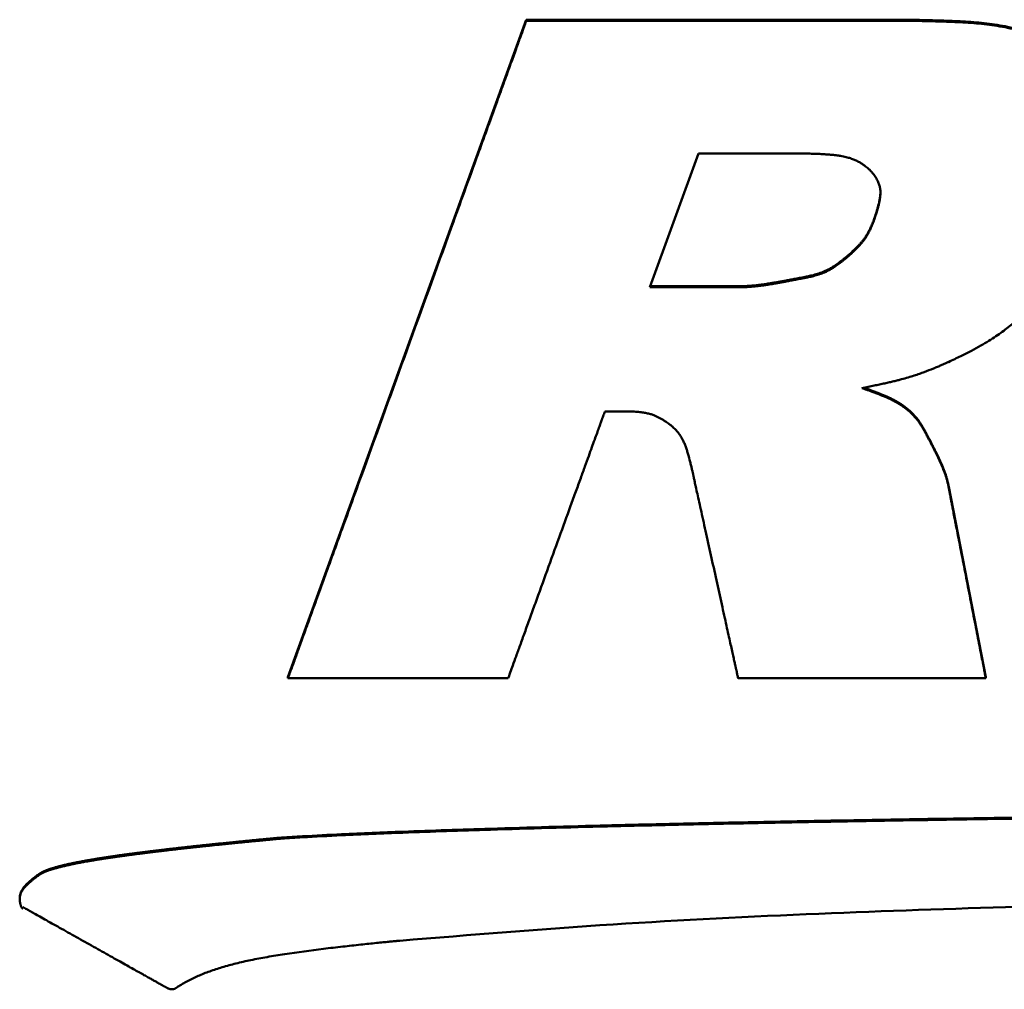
# Model space of a CAD drawing. Header units: inches. Extents: x 2.9 to 75, y -2.3 to 43.7.
# Tile 121 of 155: x 59.99 to 60.749, y 17.971 to 18.719. Entities that reach past the tile are written whole.
import ezdxf

# ---------------------------------------------------------------- set-up
doc = ezdxf.new("R2010")
doc.units = ezdxf.units.IN
doc.header["$MEASUREMENT"] = 0
doc.layers.add('Visible Edges(ROSSANSI)', color=7, linetype='Continuous', lineweight=50)
doc.layers.add('Visible Tangent Edges(ROSSANSI)', color=7, linetype='Continuous', lineweight=50)

msp = doc.modelspace()

# ---------------------------------------------------------------- linework, layer by layer
at = {"layer": 'Visible Edges(ROSSANSI)'}
for p, q in [((60.19675, 18.21188), (60.38045, 18.71853)), ((60.38045, 18.71853), (60.66203, 18.71853)), ((60.38045, 18.71853), (60.38045, 18.71775)), ((60.47571, 18.51246), (60.51305, 18.61545)), ((60.51305, 18.61545), (60.58727, 18.61545)), ((60.59421, 18.52015), (60.59421, 18.51937)), ((60.54695, 18.51246), (60.47571, 18.51246)), ((60.476, 18.51324), (60.54695, 18.51324)), ((60.70597, 18.35869), (60.73456, 18.21188)), ((60.19675, 18.21188), (60.19675, 18.2111)), ((60.73456, 18.21188), (60.73456, 18.2111)), ((59.99059, 18.04503), (59.99059, 18.04425)), ((59.99002, 18.04186), (59.99002, 18.04108))]:
    msp.add_line(p, q, dxfattribs=at)
for points, degree, knots in [([(60.38045, 18.71775), (60.38027, 18.71726), (60.37958, 18.71537), (60.37807, 18.71119), (60.37561, 18.70442), (60.37228, 18.69524), (60.36815, 18.68383), (60.36327, 18.67037), (60.35772, 18.65507), (60.34917, 18.63148), (60.3373, 18.59875), (60.31626, 18.5407), (60.2886, 18.46442), (60.26094, 18.38814), (60.2399, 18.33009), (60.22803, 18.29736), (60.21948, 18.27378), (60.21393, 18.25847), (60.20905, 18.24502), (60.20492, 18.23361), (60.20159, 18.22443), (60.19913, 18.21765), (60.19762, 18.21348), (60.19693, 18.21158), (60.19675, 18.2111)], 3, [-1.473343, -1.473343, -1.473343, -1.473343, -1.469117, -1.456797, -1.436923, -1.410036, -1.376673, -1.337376, -1.292682, -1.243133, -1.131625, -1.007168, -0.736672, -0.466175, -0.341718, -0.23021, -0.180661, -0.135968, -0.09667, -0.063308, -0.03642, -0.016546, -0.004227, 0, 0, 0, 0]), ([(60.66203, 18.71775), (60.6615, 18.71775), (60.65943, 18.71775), (60.65495, 18.71775), (60.64778, 18.71775), (60.63824, 18.71775), (60.62664, 18.71775), (60.61329, 18.71775), (60.59849, 18.71775), (60.57677, 18.71775), (60.54832, 18.71775), (60.51409, 18.71775), (60.48616, 18.71775), (60.46526, 18.71775), (60.45137, 18.71775), (60.43897, 18.71775), (60.42809, 18.71775), (60.41865, 18.71775), (60.41056, 18.71775), (60.4037, 18.71775), (60.39798, 18.71775), (60.39328, 18.71775), (60.38879, 18.71775), (60.38498, 18.71775), (60.38205, 18.71775), (60.38081, 18.71775), (60.38045, 18.71775)], 3, [-0.7152207, -0.7152207, -0.7152207, -0.7152207, -0.7111609, -0.6995054, -0.6810399, -0.6565502, -0.6268221, -0.5926413, -0.5547937, -0.5140648, -0.4271069, -0.3380535, -0.2531909, -0.2142955, -0.1788052, -0.1473309, -0.1197855, -0.095907, -0.0754334, -0.0581029, -0.0436536, -0.0318235, -0.0223506, -0.0094292, -0.0027938, 0, 0, 0, 0]), ([(60.66203, 18.71853), (60.66213, 18.71853), (60.66252, 18.71853), (60.66337, 18.71853), (60.66475, 18.71852), (60.66661, 18.71851), (60.66891, 18.7185), (60.67273, 18.71846), (60.67827, 18.7184), (60.68565, 18.71828), (60.69661, 18.71803), (60.71057, 18.71757), (60.72717, 18.71661), (60.74071, 18.71503), (60.75149, 18.71311), (60.75982, 18.71125), (60.76846, 18.70894), (60.77425, 18.70706), (60.77724, 18.70609)], 3, [0, 0, 0, 0, 0.0007588, 0.0029618, 0.0064991, 0.0112607, 0.0171367, 0.0240171, 0.0403516, 0.0593852, 0.0802394, 0.1238996, 0.1658645, 0.2068912, 0.2278278, 0.249482, 0.2721956, 0.2963167, 0.2963167, 0.2963167, 0.2963167]), ([(60.77724, 18.70531), (60.77425, 18.70628), (60.76846, 18.70816), (60.75982, 18.71047), (60.75149, 18.71233), (60.74071, 18.71425), (60.72717, 18.71583), (60.71057, 18.71679), (60.69661, 18.71725), (60.68565, 18.7175), (60.67827, 18.71762), (60.67273, 18.71768), (60.66891, 18.71772), (60.66661, 18.71773), (60.66475, 18.71774), (60.66337, 18.71775), (60.66252, 18.71775), (60.66213, 18.71775), (60.66203, 18.71775)], 3, [-0.2963167, -0.2963167, -0.2963167, -0.2963167, -0.2721956, -0.249482, -0.2278278, -0.2068912, -0.1658645, -0.1238996, -0.0802394, -0.0593852, -0.0403516, -0.0240171, -0.0171367, -0.0112607, -0.0064991, -0.0029618, -0.0007588, 0, 0, 0, 0]), ([(60.58727, 18.61545), (60.58912, 18.61544), (60.59266, 18.61543), (60.59773, 18.61536), (60.60237, 18.61524), (60.60659, 18.61507), (60.61043, 18.61486), (60.6139, 18.6146), (60.61704, 18.6143), (60.61987, 18.61397), (60.62242, 18.61359), (60.62472, 18.61318), (60.62679, 18.61273), (60.62919, 18.61211), (60.63183, 18.61124), (60.63462, 18.61004), (60.63706, 18.60876), (60.63921, 18.60746), (60.64106, 18.60618), (60.6426, 18.605), (60.64382, 18.60397), (60.6447, 18.60316), (60.64524, 18.60263), (60.64548, 18.60238), (60.64554, 18.60232)], 3, [-0.1572511, -0.1572511, -0.1572511, -0.1572511, -0.1431872, -0.1303108, -0.1185522, -0.1078413, -0.0981078, -0.0892808, -0.0812889, -0.0740602, -0.067522, -0.0616014, -0.0562245, -0.0513175, -0.0426217, -0.034937, -0.0278231, -0.0212628, -0.0153551, -0.0102148, -0.0059689, -0.0027539, -0.0007142, 0, 0, 0, 0]), ([(60.64554, 18.60232), (60.64602, 18.60178), (60.64694, 18.60075), (60.64819, 18.59918), (60.64929, 18.59767), (60.65023, 18.5962), (60.65104, 18.59476), (60.65191, 18.59293), (60.65271, 18.59068), (60.65325, 18.58799), (60.6534, 18.58535), (60.65325, 18.5827), (60.65274, 18.5791), (60.65195, 18.57553), (60.65102, 18.57207), (60.65034, 18.56975), (60.6498, 18.568), (60.6494, 18.56681), (60.64916, 18.56608), (60.64896, 18.5655), (60.64881, 18.56507), (60.64872, 18.5648), (60.64868, 18.56468), (60.64866, 18.56465)], 3, [-0.1104828, -0.1104828, -0.1104828, -0.1104828, -0.1047597, -0.0994121, -0.0944044, -0.0897, -0.0852614, -0.0810506, -0.0731645, -0.0657416, -0.0585163, -0.051271, -0.0438409, -0.0285002, -0.0211316, -0.0143838, -0.0085752, -0.0061234, -0.0040268, -0.0023258, -0.0010607, -0.0002719, 0, 0, 0, 0]), ([(60.64866, 18.56543), (60.64868, 18.56546), (60.64872, 18.56558), (60.64881, 18.56585), (60.64896, 18.56628), (60.64916, 18.56686), (60.6494, 18.56759), (60.6498, 18.56878), (60.65034, 18.57053), (60.65102, 18.57285), (60.65195, 18.57631), (60.65274, 18.57988), (60.65323, 18.58334), (60.65334, 18.58497), (60.65335, 18.58571)], 3, [0, 0, 0, 0, 0.00027192, 0.00106066, 0.00232577, 0.0040268, 0.0061234, 0.00857525, 0.01438377, 0.02113164, 0.02850022, 0.04384089, 0.05127101, 0.05735201, 0.05735201, 0.05735201, 0.05735201]), ([(60.62739, 18.53605), (60.62741, 18.53607), (60.62748, 18.53613), (60.62765, 18.53627), (60.62792, 18.5365), (60.62846, 18.53696), (60.62932, 18.53772), (60.63055, 18.53882), (60.63197, 18.54013), (60.63411, 18.54215), (60.63628, 18.54432), (60.6384, 18.54663), (60.63995, 18.54849), (60.64145, 18.55052), (60.64291, 18.55279), (60.64436, 18.55537), (60.64553, 18.55775), (60.64647, 18.55985), (60.6472, 18.56159), (60.64794, 18.56346), (60.64842, 18.56476), (60.64866, 18.56543)], 3, [0, 0, 0, 0, 0.00020021, 0.00078296, 0.00172144, 0.00298885, 0.00640343, 0.01081288, 0.016004, 0.02176441, 0.03414937, 0.04042202, 0.04681503, 0.0535171, 0.06072719, 0.06865137, 0.07749905, 0.08233504, 0.08748036, 0.09296091, 0.09880244, 0.09880244, 0.09880244, 0.09880244]), ([(60.64866, 18.56465), (60.64842, 18.56398), (60.64794, 18.56268), (60.6472, 18.56081), (60.64647, 18.55907), (60.64553, 18.55697), (60.64436, 18.55459), (60.64291, 18.55201), (60.64145, 18.54974), (60.63995, 18.54771), (60.6384, 18.54585), (60.63628, 18.54354), (60.63411, 18.54137), (60.63197, 18.53935), (60.63055, 18.53804), (60.62932, 18.53694), (60.62846, 18.53618), (60.62792, 18.53572), (60.62765, 18.53549), (60.62748, 18.53535), (60.62741, 18.53529), (60.62739, 18.53527)], 3, [-0.09880244, -0.09880244, -0.09880244, -0.09880244, -0.09296091, -0.08748036, -0.08233504, -0.07749905, -0.06865137, -0.06072719, -0.0535171, -0.04681503, -0.04042202, -0.03414937, -0.02176441, -0.016004, -0.01081288, -0.00640343, -0.00298885, -0.00172144, -0.00078296, -0.00020021, 0, 0, 0, 0]), ([(60.59421, 18.52015), (60.59423, 18.52016), (60.59432, 18.52017), (60.59452, 18.52021), (60.59484, 18.52027), (60.59548, 18.52039), (60.59652, 18.5206), (60.59801, 18.52092), (60.59977, 18.52132), (60.60245, 18.52199), (60.60526, 18.52279), (60.60812, 18.52376), (60.61034, 18.52465), (60.61265, 18.52573), (60.61511, 18.52707), (60.61726, 18.5284), (60.6191, 18.52964), (60.62059, 18.5307), (60.62216, 18.53186), (60.62382, 18.53314), (60.62558, 18.53455), (60.62677, 18.53554), (60.62739, 18.53605)], 3, [0, 0, 0, 0, 0.00017705, 0.00069299, 0.00152506, 0.00265052, 0.00569079, 0.00963265, 0.01429585, 0.01950131, 0.03083091, 0.03667179, 0.04273733, 0.04924589, 0.05642657, 0.0645145, 0.06897304, 0.07374709, 0.07886599, 0.08435896, 0.09025499, 0.09658294, 0.09658294, 0.09658294, 0.09658294]), ([(60.62739, 18.53527), (60.62677, 18.53476), (60.62558, 18.53377), (60.62382, 18.53236), (60.62216, 18.53108), (60.62059, 18.52992), (60.6191, 18.52886), (60.61726, 18.52762), (60.61511, 18.52629), (60.61265, 18.52495), (60.61034, 18.52387), (60.60812, 18.52298), (60.60526, 18.52201), (60.60245, 18.52121), (60.59977, 18.52054), (60.59801, 18.52014), (60.59652, 18.51982), (60.59548, 18.51961), (60.59484, 18.51949), (60.59452, 18.51943), (60.59432, 18.51939), (60.59423, 18.51938), (60.59421, 18.51937)], 3, [-0.09658294, -0.09658294, -0.09658294, -0.09658294, -0.09025499, -0.08435896, -0.07886599, -0.07374709, -0.06897304, -0.0645145, -0.05642657, -0.04924589, -0.04273733, -0.03667179, -0.03083091, -0.01950131, -0.01429585, -0.00963265, -0.00569079, -0.00265052, -0.00152506, -0.00069299, -0.00017705, 0, 0, 0, 0]), ([(60.54695, 18.51324), (60.54701, 18.51324), (60.54724, 18.51324), (60.54775, 18.51325), (60.54857, 18.51327), (60.5497, 18.51331), (60.5511, 18.51338), (60.55275, 18.51348), (60.55463, 18.51363), (60.55674, 18.51382), (60.5591, 18.51407), (60.56127, 18.51434), (60.56323, 18.51462), (60.5649, 18.51486), (60.56675, 18.51515), (60.56878, 18.51548), (60.57103, 18.51586), (60.5735, 18.51628), (60.57623, 18.51677), (60.57922, 18.51731), (60.58251, 18.51792), (60.58611, 18.5186), (60.59005, 18.51935), (60.59278, 18.51988), (60.59421, 18.52015)], 3, [0, 0, 0, 0, 0.0004495, 0.0017616, 0.0038821, 0.006757, 0.0103329, 0.0145566, 0.0193758, 0.0247385, 0.0306726, 0.0375236, 0.0414259, 0.045717, 0.0504503, 0.0556791, 0.0614564, 0.0678357, 0.07487, 0.0826126, 0.0911167, 0.1004353, 0.1106217, 0.121729, 0.121729, 0.121729, 0.121729]), ([(60.59421, 18.51937), (60.59278, 18.5191), (60.59005, 18.51857), (60.58611, 18.51782), (60.58251, 18.51714), (60.57922, 18.51653), (60.57623, 18.51599), (60.5735, 18.5155), (60.57103, 18.51508), (60.56878, 18.5147), (60.56675, 18.51437), (60.5649, 18.51408), (60.56323, 18.51384), (60.56127, 18.51356), (60.5591, 18.51329), (60.55674, 18.51304), (60.55463, 18.51285), (60.55275, 18.5127), (60.5511, 18.5126), (60.5497, 18.51253), (60.54857, 18.51249), (60.54775, 18.51247), (60.54724, 18.51246), (60.54701, 18.51246), (60.54695, 18.51246)], 3, [-0.121729, -0.121729, -0.121729, -0.121729, -0.1106217, -0.1004353, -0.0911167, -0.0826126, -0.07487, -0.0678357, -0.0614564, -0.0556791, -0.0504503, -0.045717, -0.0414259, -0.0375236, -0.0306726, -0.0247385, -0.0193758, -0.0145566, -0.0103329, -0.006757, -0.0038821, -0.0017616, -0.0004495, 0, 0, 0, 0]), ([(60.70575, 18.45475), (60.70739, 18.45552), (60.71058, 18.45701), (60.71518, 18.45924), (60.71946, 18.46139), (60.72462, 18.46406), (60.73044, 18.46724), (60.73672, 18.47096), (60.74224, 18.47452), (60.74866, 18.47903), (60.75585, 18.48476), (60.76247, 18.49056), (60.76733, 18.495), (60.77047, 18.49793), (60.77309, 18.50043), (60.7749, 18.50218), (60.77601, 18.50327), (60.77656, 18.50381), (60.7769, 18.50415), (60.77705, 18.5043), (60.77709, 18.50434)], 3, [-0.2286325, -0.2286325, -0.2286325, -0.2286325, -0.2145664, -0.2013838, -0.1890247, -0.1774292, -0.1562892, -0.1374804, -0.12052, -0.1049281, -0.0759736, -0.0481422, -0.0353129, -0.0238051, -0.0140686, -0.0065543, -0.0037717, -0.001714, -0.0004379, 0, 0, 0, 0]), ([(60.63914, 18.4347), (60.64077, 18.43502), (60.64392, 18.43564), (60.64846, 18.43657), (60.65267, 18.43746), (60.65658, 18.43832), (60.66019, 18.43914), (60.66355, 18.43993), (60.66665, 18.4407), (60.67037, 18.44166), (60.67458, 18.44282), (60.67918, 18.44422), (60.68331, 18.44561), (60.68831, 18.44742), (60.69297, 18.44925), (60.69728, 18.45103), (60.70002, 18.4522), (60.7023, 18.45319), (60.70403, 18.45396), (60.70508, 18.45444), (60.70558, 18.45467), (60.70571, 18.45473), (60.70575, 18.45475)], 3, [-0.1785873, -0.1785873, -0.1785873, -0.1785873, -0.1658857, -0.154083, -0.1431232, -0.1329501, -0.1235076, -0.1147394, -0.1065892, -0.0990006, -0.085283, -0.0731355, -0.0621086, -0.0517566, -0.0322427, -0.0234793, -0.0157241, -0.0092374, -0.0042801, -0.0011137, -0.0002839, 0, 0, 0, 0]), ([(60.67635, 18.41602), (60.6755, 18.41676), (60.67386, 18.4182), (60.67131, 18.42014), (60.66879, 18.42187), (60.66626, 18.42342), (60.6637, 18.42482), (60.66019, 18.42655), (60.65558, 18.42853), (60.65089, 18.43038), (60.64718, 18.43178), (60.64468, 18.43271), (60.64279, 18.4334), (60.64149, 18.43387), (60.64071, 18.43415), (60.64007, 18.43437), (60.6396, 18.43454), (60.63931, 18.43464), (60.63918, 18.43469), (60.63914, 18.4347)], 3, [-0.1084883, -0.1084883, -0.1084883, -0.1084883, -0.0995854, -0.0912312, -0.0832895, -0.0756267, -0.0681146, -0.0606311, -0.0452995, -0.0293421, -0.0217179, -0.0147583, -0.0087847, -0.0062683, -0.0041191, -0.0023774, -0.0010835, -0.0002776, 0, 0, 0, 0]), ([(60.64056, 18.43498), (60.64059, 18.43497), (60.64089, 18.43486), (60.64149, 18.43465), (60.64279, 18.43418), (60.64468, 18.43349), (60.64718, 18.43256), (60.65089, 18.43116), (60.65558, 18.42931), (60.66019, 18.42733), (60.6637, 18.4256), (60.66626, 18.4242), (60.66879, 18.42265), (60.67131, 18.42092), (60.67386, 18.41898), (60.6755, 18.41754), (60.67635, 18.4168)], 3, [0.0038512, 0.0038512, 0.0038512, 0.0038512, 0.0041191, 0.0062683, 0.0087847, 0.0147583, 0.0217179, 0.0293421, 0.0452995, 0.0606311, 0.0681146, 0.0756267, 0.0832895, 0.0912312, 0.0995854, 0.1084883, 0.1084883, 0.1084883, 0.1084883]), ([(60.36645, 18.2111), (60.36659, 18.21149), (60.36714, 18.21299), (60.36832, 18.21627), (60.37022, 18.2215), (60.37275, 18.22847), (60.37582, 18.23694), (60.37935, 18.24669), (60.38327, 18.2575), (60.38902, 18.27336), (60.39656, 18.29413), (60.40562, 18.31913), (60.41301, 18.33953), (60.41855, 18.35479), (60.42223, 18.36494), (60.42551, 18.37399), (60.42839, 18.38194), (60.43089, 18.38883), (60.43303, 18.39474), (60.43485, 18.39975), (60.43636, 18.40393), (60.4376, 18.40735), (60.43879, 18.41063), (60.4398, 18.41342), (60.44058, 18.41556), (60.44091, 18.41646), (60.441, 18.41673)], 3, [-0.5979783, -0.5979783, -0.5979783, -0.5979783, -0.594584, -0.5848391, -0.5694006, -0.5489254, -0.5240705, -0.4954928, -0.4638493, -0.4297969, -0.3570935, -0.2826382, -0.2116867, -0.1791672, -0.1494946, -0.1231797, -0.1001497, -0.0801854, -0.063068, -0.0485784, -0.0364977, -0.0266068, -0.0186868, -0.0078835, -0.0023359, 0, 0, 0, 0]), ([(60.441, 18.41673), (60.44103, 18.41673), (60.44114, 18.41673), (60.44138, 18.41673), (60.44176, 18.41673), (60.44226, 18.41673), (60.44288, 18.41673), (60.44359, 18.41673), (60.44437, 18.41673), (60.44552, 18.41673), (60.44703, 18.41673), (60.44884, 18.41673), (60.45032, 18.41673), (60.45143, 18.41673), (60.45217, 18.41673), (60.45282, 18.41673), (60.4534, 18.41673), (60.4539, 18.41673), (60.45433, 18.41673), (60.45469, 18.41673), (60.45499, 18.41673), (60.45524, 18.41673), (60.45548, 18.41673), (60.45568, 18.41673), (60.45584, 18.41673), (60.4559, 18.41673), (60.45592, 18.41673)], 3, [-0.03789457, -0.03789457, -0.03789457, -0.03789457, -0.03767947, -0.03706193, -0.03608357, -0.03478603, -0.03321095, -0.03139995, -0.02939466, -0.02723672, -0.02262943, -0.01791111, -0.01341483, -0.01135403, -0.00947364, -0.00780604, -0.0063466, -0.00508144, -0.00399669, -0.00307847, -0.0023129, -0.0016861, -0.00118421, -0.00049959, -0.00014803, 0, 0, 0, 0]), ([(60.45592, 18.41673), (60.45685, 18.41672), (60.45864, 18.41672), (60.46123, 18.41665), (60.46362, 18.41654), (60.46583, 18.41639), (60.46788, 18.4162), (60.46978, 18.41597), (60.47153, 18.4157), (60.47363, 18.41531), (60.47599, 18.41474), (60.47856, 18.41389), (60.48085, 18.41292), (60.48296, 18.41185), (60.48494, 18.41072), (60.48679, 18.40956), (60.48849, 18.40842), (60.48997, 18.40736), (60.49121, 18.40645), (60.49214, 18.40573), (60.4927, 18.40527), (60.49297, 18.40505), (60.49304, 18.40499), (60.49306, 18.40498)], 3, [-0.1027997, -0.1027997, -0.1027997, -0.1027997, -0.095727, -0.0891699, -0.0830941, -0.0774652, -0.0722481, -0.0674078, -0.0629085, -0.0587145, -0.0510999, -0.0442766, -0.0379684, -0.0319193, -0.0259622, -0.0202028, -0.0148181, -0.0099907, -0.0059061, -0.0027526, -0.0007202, -0.000184, 0, 0, 0, 0]), ([(60.67635, 18.4168), (60.67639, 18.41677), (60.67653, 18.41665), (60.67682, 18.41637), (60.67729, 18.41592), (60.67791, 18.41531), (60.67864, 18.41455), (60.67948, 18.41364), (60.6804, 18.4126), (60.68136, 18.41144), (60.68238, 18.41012), (60.68348, 18.4086), (60.68443, 18.40715), (60.68526, 18.40581), (60.68595, 18.40466), (60.6867, 18.40339), (60.6875, 18.40198), (60.68836, 18.40043), (60.68928, 18.39872), (60.69028, 18.39685), (60.69135, 18.39479), (60.69251, 18.39254), (60.6933, 18.39098), (60.69371, 18.39016)], 3, [0, 0, 0, 0, 0.00037738, 0.00146652, 0.00320337, 0.00552454, 0.00836745, 0.01167047, 0.01537316, 0.01941654, 0.02379907, 0.02874503, 0.03453794, 0.03784118, 0.04146309, 0.04543929, 0.04980535, 0.0545968, 0.0598491, 0.06559768, 0.07187792, 0.07872513, 0.08617464, 0.08617464, 0.08617464, 0.08617464]), ([(60.69371, 18.38938), (60.6933, 18.3902), (60.69251, 18.39176), (60.69135, 18.39401), (60.69028, 18.39607), (60.68928, 18.39794), (60.68836, 18.39965), (60.6875, 18.4012), (60.6867, 18.40261), (60.68595, 18.40388), (60.68526, 18.40503), (60.68443, 18.40637), (60.68348, 18.40782), (60.68238, 18.40934), (60.68136, 18.41066), (60.6804, 18.41182), (60.67948, 18.41286), (60.67864, 18.41377), (60.67791, 18.41453), (60.67729, 18.41514), (60.67682, 18.41559), (60.67653, 18.41587), (60.67639, 18.41599), (60.67635, 18.41602)], 3, [-0.08617464, -0.08617464, -0.08617464, -0.08617464, -0.07872513, -0.07187792, -0.06559768, -0.0598491, -0.0545968, -0.04980535, -0.04543929, -0.04146309, -0.03784118, -0.03453794, -0.02874503, -0.02379907, -0.01941654, -0.01537316, -0.01167047, -0.00836745, -0.00552454, -0.00320337, -0.00146652, -0.00037738, 0, 0, 0, 0]), ([(60.49306, 18.40498), (60.49386, 18.40423), (60.49543, 18.40278), (60.49746, 18.40042), (60.49921, 18.39799), (60.5007, 18.39546), (60.50198, 18.39283), (60.5031, 18.39008), (60.50409, 18.3872), (60.50533, 18.38312), (60.50644, 18.37897), (60.50746, 18.37488), (60.50811, 18.3721), (60.50859, 18.37), (60.50892, 18.36855), (60.50911, 18.36768), (60.50926, 18.36697), (60.50938, 18.36644), (60.50945, 18.36611), (60.50948, 18.36596), (60.50948, 18.36592)], 3, [-0.1174367, -0.1174367, -0.1174367, -0.1174367, -0.1087608, -0.1005151, -0.0925331, -0.0846591, -0.0767538, -0.0686963, -0.0603839, -0.0517292, -0.0336927, -0.0249947, -0.0170191, -0.0101486, -0.0072475, -0.0047663, -0.002753, -0.0012555, -0.0003219, 0, 0, 0, 0]), ([(60.69371, 18.39016), (60.69373, 18.39014), (60.69378, 18.39003), (60.69389, 18.38981), (60.69407, 18.38945), (60.69431, 18.38897), (60.69461, 18.38837), (60.69511, 18.38737), (60.69582, 18.38591), (60.69676, 18.38398), (60.69815, 18.38109), (60.69988, 18.3774), (60.70184, 18.37296), (60.70325, 18.36925), (60.70422, 18.36622), (60.70488, 18.36383), (60.70548, 18.36131), (60.7058, 18.35958), (60.70597, 18.35869)], 3, [0, 0, 0, 0, 0.00023678, 0.0009243, 0.00202829, 0.00351452, 0.00534874, 0.0074967, 0.01259692, 0.01854131, 0.02505614, 0.0387028, 0.05183181, 0.06467513, 0.07122337, 0.0779849, 0.08505934, 0.09254762, 0.09254762, 0.09254762, 0.09254762]), ([(60.70597, 18.35791), (60.7058, 18.3588), (60.70548, 18.36053), (60.70488, 18.36305), (60.70422, 18.36544), (60.70325, 18.36847), (60.70184, 18.37218), (60.69988, 18.37662), (60.69815, 18.38031), (60.69676, 18.3832), (60.69582, 18.38513), (60.69511, 18.38659), (60.69461, 18.38759), (60.69431, 18.38819), (60.69407, 18.38867), (60.69389, 18.38903), (60.69378, 18.38925), (60.69373, 18.38936), (60.69371, 18.38938)], 3, [-0.09254762, -0.09254762, -0.09254762, -0.09254762, -0.08505934, -0.0779849, -0.07122337, -0.06467513, -0.05183181, -0.0387028, -0.02505614, -0.01854131, -0.01259692, -0.0074967, -0.00534874, -0.00351452, -0.00202829, -0.0009243, -0.00023678, 0, 0, 0, 0]), ([(60.50948, 18.36592), (60.50955, 18.36563), (60.5098, 18.3645), (60.51034, 18.36203), (60.51121, 18.35809), (60.51237, 18.35285), (60.51378, 18.34647), (60.5154, 18.33912), (60.5172, 18.33099), (60.51983, 18.31904), (60.52328, 18.3034), (60.52744, 18.28458), (60.53083, 18.26922), (60.53336, 18.25773), (60.53505, 18.25009), (60.53656, 18.24327), (60.53788, 18.23729), (60.53902, 18.2321), (60.54, 18.22765), (60.54084, 18.22388), (60.54153, 18.22074), (60.5421, 18.21816), (60.54265, 18.21569), (60.54311, 18.21359), (60.54346, 18.21198), (60.54361, 18.2113), (60.54366, 18.2111)], 3, [-0.4357975, -0.4357975, -0.4357975, -0.4357975, -0.4333238, -0.4262219, -0.4149705, -0.4000485, -0.3819346, -0.3611076, -0.3380463, -0.3132295, -0.2602443, -0.2059824, -0.154274, -0.1305743, -0.1089494, -0.0897715, -0.0729876, -0.0584379, -0.045963, -0.0354032, -0.026599, -0.0193906, -0.0136187, -0.0057454, -0.0017023, 0, 0, 0, 0]), ([(60.73456, 18.2111), (60.7345, 18.21137), (60.7343, 18.21245), (60.73384, 18.21479), (60.73311, 18.21853), (60.73214, 18.2235), (60.73097, 18.22955), (60.72961, 18.23651), (60.72811, 18.24422), (60.7259, 18.25555), (60.72301, 18.27038), (60.71954, 18.28823), (60.7167, 18.30279), (60.71458, 18.31369), (60.71317, 18.32093), (60.71191, 18.3274), (60.7108, 18.33307), (60.70985, 18.33799), (60.70902, 18.34221), (60.70833, 18.34578), (60.70775, 18.34877), (60.70727, 18.35121), (60.70681, 18.35355), (60.70643, 18.35554), (60.70613, 18.35707), (60.706, 18.35771), (60.70597, 18.35791)], 3, [-0.4114085, -0.4114085, -0.4114085, -0.4114085, -0.4090733, -0.4023688, -0.3917471, -0.3776602, -0.36056, -0.3408986, -0.3191279, -0.2956999, -0.24568, -0.1944548, -0.1456402, -0.1232669, -0.1028521, -0.0847475, -0.0689029, -0.0551675, -0.0433907, -0.0334219, -0.0251104, -0.0183055, -0.0128565, -0.0054238, -0.0016071, 0, 0, 0, 0]), ([(60.19675, 18.2111), (60.19708, 18.2111), (60.19832, 18.2111), (60.20102, 18.2111), (60.20534, 18.2111), (60.21109, 18.2111), (60.21808, 18.2111), (60.22613, 18.2111), (60.23505, 18.2111), (60.24814, 18.2111), (60.26528, 18.2111), (60.28591, 18.2111), (60.30274, 18.2111), (60.31534, 18.2111), (60.32371, 18.2111), (60.33118, 18.2111), (60.33774, 18.2111), (60.34342, 18.2111), (60.3483, 18.2111), (60.35244, 18.2111), (60.35588, 18.2111), (60.35871, 18.2111), (60.36142, 18.2111), (60.36371, 18.2111), (60.36548, 18.2111), (60.36623, 18.2111), (60.36645, 18.2111)], 3, [-0.431025, -0.431025, -0.431025, -0.431025, -0.4285784, -0.4215542, -0.4104261, -0.3956675, -0.377752, -0.357153, -0.3343443, -0.3097992, -0.2573943, -0.2037267, -0.1525845, -0.1291444, -0.1077563, -0.0887884, -0.0721883, -0.057798, -0.0454597, -0.0350155, -0.0263077, -0.0191783, -0.0134695, -0.0056825, -0.0016837, 0, 0, 0, 0]), ([(60.54366, 18.2111), (60.54402, 18.2111), (60.54542, 18.2111), (60.54846, 18.2111), (60.55332, 18.2111), (60.55978, 18.2111), (60.56765, 18.2111), (60.5767, 18.2111), (60.58673, 18.2111), (60.60146, 18.2111), (60.62075, 18.2111), (60.64396, 18.2111), (60.66289, 18.2111), (60.67706, 18.2111), (60.68648, 18.2111), (60.69488, 18.2111), (60.70226, 18.2111), (60.70866, 18.2111), (60.71414, 18.2111), (60.71879, 18.2111), (60.72267, 18.2111), (60.72585, 18.2111), (60.7289, 18.2111), (60.73148, 18.2111), (60.73347, 18.2111), (60.73431, 18.2111), (60.73456, 18.2111)], 3, [-0.4848876, -0.4848876, -0.4848876, -0.4848876, -0.4821353, -0.4742333, -0.4617146, -0.4451117, -0.4249573, -0.4017843, -0.3761253, -0.348513, -0.2895593, -0.2291852, -0.1716521, -0.1452828, -0.1212219, -0.0998838, -0.0812092, -0.0650206, -0.0511405, -0.0393912, -0.0295952, -0.0215749, -0.0151527, -0.0063926, -0.0018941, 0, 0, 0, 0]), ([(60.18736, 18.08794), (60.18892, 18.08807), (60.19578, 18.08862), (60.2127, 18.08963), (60.24382, 18.09124), (60.29207, 18.09322), (60.36038, 18.09554), (60.43116, 18.09747), (60.5, 18.0991), (60.56165, 18.1004), (60.63051, 18.10169), (60.70686, 18.10296), (60.79057, 18.10419), (60.91472, 18.1058), (61.15354, 18.10835), (61.43294, 18.1102), (61.71299, 18.11071), (61.88108, 18.1103), (62.00687, 18.10942), (62.0921, 18.10849), (62.16963, 18.10733), (62.21862, 18.10615), (62.24165, 18.1056)], 3, [0, 0, 0, 0, 0.011891, 0.052486, 0.129183, 0.249392, 0.42053, 0.650022, 0.78897, 0.945292, 1.119916, 1.31377, 1.527156, 1.757865, 2.259911, 3.34711, 3.886894, 4.393892, 4.628011, 4.845435, 5.043331, 5.218874, 5.218874, 5.218874, 5.218874]), ([(62.24165, 18.10482), (62.21862, 18.10537), (62.16963, 18.10655), (62.0921, 18.10771), (62.00687, 18.10864), (61.88108, 18.10952), (61.71299, 18.10993), (61.43294, 18.10942), (61.15354, 18.10757), (60.91472, 18.10502), (60.79057, 18.10341), (60.70686, 18.10218), (60.63051, 18.10091), (60.56165, 18.09962), (60.5, 18.09832), (60.43116, 18.09669), (60.36038, 18.09476), (60.29207, 18.09244), (60.24382, 18.09046), (60.2127, 18.08885), (60.19578, 18.08784), (60.18892, 18.08729), (60.18736, 18.08716)], 3, [-5.218874, -5.218874, -5.218874, -5.218874, -5.043331, -4.845435, -4.628011, -4.393892, -3.886894, -3.34711, -2.259911, -1.757865, -1.527156, -1.31377, -1.119916, -0.945292, -0.78897, -0.650022, -0.42053, -0.249392, -0.129183, -0.052486, -0.011891, 0, 0, 0, 0]), ([(60.00479, 18.06021), (60.00592, 18.06101), (60.00705, 18.06162), (60.01061, 18.06333), (60.01563, 18.06492), (60.02199, 18.06671), (60.02997, 18.06848), (60.0386, 18.0702), (60.05134, 18.07236), (60.05763, 18.07331), (60.06639, 18.0746), (60.07482, 18.07575), (60.08409, 18.07696), (60.09401, 18.07819), (60.10478, 18.07947), (60.11636, 18.08079), (60.12881, 18.08214), (60.14756, 18.08411), (60.16396, 18.08573), (60.17739, 18.08701), (60.18736, 18.08794)], 4, [0, 0, 0, 0, 0, 0.047404, 0.083185, 0.124126, 0.170535, 0.222604, 0.275305, 0.327754, 0.379037, 0.428219, 0.479508, 0.53291, 0.588432, 0.64608, 0.705859, 0.767773, 0.831827, 1, 1, 1, 1, 1]), ([(60.18736, 18.08716), (60.17739, 18.08623), (60.16396, 18.08495), (60.14756, 18.08333), (60.12881, 18.08136), (60.11636, 18.08001), (60.10478, 18.07869), (60.09401, 18.07741), (60.08409, 18.07618), (60.07482, 18.07497), (60.06639, 18.07382), (60.05763, 18.07253), (60.05134, 18.07158), (60.0386, 18.06942), (60.02997, 18.0677), (60.02199, 18.06593), (60.01563, 18.06414), (60.01061, 18.06255), (60.00705, 18.06084), (60.00592, 18.06023), (60.00479, 18.05943)], 4, [-1, -1, -1, -1, -1, -0.831827, -0.767773, -0.705859, -0.64608, -0.588432, -0.53291, -0.479508, -0.428219, -0.379037, -0.327754, -0.275305, -0.222604, -0.170535, -0.124126, -0.083185, -0.047404, 0, 0, 0, 0, 0]), ([(59.99002, 18.04186), (59.99002, 18.04207), (59.99003, 18.04258), (59.99011, 18.04341), (59.9902, 18.04389), (59.99039, 18.04453), (59.99048, 18.04478), (59.99059, 18.04503)], 4, [0.7331826, 0.7331826, 0.7331826, 0.7331826, 0.7331826, 0.7867808, 0.8555131, 0.9172453, 1, 1, 1, 1, 1]), ([(60.28301, 18.0089), (60.33777, 18.01337), (60.44529, 18.02215), (60.65528, 18.03253), (60.85983, 18.03792), (61.03406, 18.04275), (61.12628, 18.04541), (61.18627, 18.04716), (61.23074, 18.04847), (61.261, 18.04938), (61.27904, 18.04992), (61.29355, 18.05035), (61.30425, 18.05068), (61.31084, 18.05088), (61.31384, 18.05097), (61.3146, 18.05099)], 3, [-2.623286, -2.623286, -2.623286, -2.623286, -2.204394, -1.800771, -1.021184, -0.645095, -0.472524, -0.318122, -0.187778, -0.133469, -0.087384, -0.050258, -0.022828, -0.00583, 0, 0, 0, 0]), ([(59.99059, 18.04425), (59.99048, 18.044), (59.99039, 18.04375), (59.9902, 18.04311), (59.9901, 18.04259), (59.98998, 18.04119), (59.99005, 18.04013), (59.9902, 18.03882), (59.99044, 18.03761), (59.99074, 18.03643), (59.99105, 18.03549), (59.99141, 18.03452), (59.99166, 18.03414), (59.99208, 18.03334), (59.99229, 18.03403), (59.99246, 18.03415), (59.9925, 18.03462), (59.99254, 18.03477)], 4, [-1, -1, -1, -1, -1, -0.917245, -0.855513, -0.786781, -0.710763, -0.627492, -0.544491, -0.463205, -0.385396, -0.313227, -0.249463, -0.195455, -0.148781, -0.10655, 0, 0, 0, 0, 0]), ([(59.99254, 18.03477), (59.99274, 18.03466), (59.99351, 18.03423), (59.99519, 18.03328), (59.99788, 18.03178), (60.00146, 18.02977), (60.00582, 18.02732), (60.01085, 18.0245), (60.01643, 18.02137), (60.02463, 18.01676), (60.03542, 18.01071), (60.04845, 18.0034), (60.05913, 17.9974), (60.06719, 17.99288), (60.0726, 17.98985), (60.07748, 17.98711), (60.08181, 17.98468), (60.08561, 17.98255), (60.08893, 17.98069), (60.0918, 17.97908), (60.09424, 17.97772), (60.09629, 17.97657), (60.09834, 17.97542), (60.10018, 17.97439), (60.10167, 17.97356), (60.10241, 17.97315), (60.10268, 17.973), (60.10273, 17.97297)], 3, [-0.3277151, -0.3277151, -0.3277151, -0.3277151, -0.3259346, -0.3208193, -0.3127084, -0.3019411, -0.2888567, -0.2737945, -0.2570937, -0.2390935, -0.2005522, -0.1608843, -0.1228041, -0.1052074, -0.0890254, -0.0745241, -0.0616775, -0.0503864, -0.0405515, -0.0320735, -0.0248533, -0.0187917, -0.0137894, -0.0065659, -0.002389, -0.000465, 0, 0, 0, 0]), ([(60.11167, 17.97326), (60.11419, 17.97479), (60.1193, 17.9779), (60.12761, 17.98187), (60.13657, 17.98545), (60.14631, 17.98863), (60.15689, 17.99149), (60.16841, 17.99408), (60.18096, 17.99645), (60.19961, 17.99946), (60.21909, 18.00203), (60.23865, 18.00434), (60.25033, 18.00562), (60.25897, 18.00654), (60.26471, 18.00713), (60.26982, 18.00764), (60.2742, 18.00807), (60.27776, 18.00841), (60.28041, 18.00866), (60.28206, 18.00882), (60.28281, 18.00888), (60.28301, 18.0089)], 3, [-0.4501329, -0.4501329, -0.4501329, -0.4501329, -0.4271483, -0.4035305, -0.378867, -0.3527698, -0.3248799, -0.2948663, -0.2624235, -0.2272658, -0.150591, -0.1124828, -0.0770502, -0.0609294, -0.0461883, -0.0330641, -0.0217939, -0.0126151, -0.005765, -0.0014808, 0, 0, 0, 0]), ([(60.10273, 17.97297), (60.10287, 17.97289), (60.10316, 17.97273), (60.10371, 17.97246), (60.10437, 17.97216), (60.10512, 17.97188), (60.10581, 17.97167), (60.10645, 17.97154), (60.10704, 17.97146), (60.10758, 17.97144), (60.10808, 17.97147), (60.10852, 17.97153), (60.10893, 17.97163), (60.1093, 17.97176), (60.10963, 17.9719), (60.10992, 17.97206), (60.11026, 17.97226), (60.1106, 17.9725), (60.11095, 17.97275), (60.11121, 17.97293), (60.1114, 17.97307), (60.11152, 17.97316), (60.1116, 17.97321), (60.11165, 17.97324), (60.11166, 17.97326), (60.11167, 17.97326)], 3, [-0.02497327, -0.02497327, -0.02497327, -0.02497327, -0.02367655, -0.02244583, -0.02017096, -0.01812474, -0.01628352, -0.01462385, -0.01312282, -0.01175864, -0.01051118, -0.00936274, -0.00829868, -0.00730796, -0.00638337, -0.00552152, -0.0047225, -0.00332775, -0.00222933, -0.00140389, -0.00081244, -0.00041597, -0.00017549, -0.000052, 0, 0, 0, 0])]:
    msp.add_open_spline(points, degree=degree, knots=knots, dxfattribs=at)
for points in [[(59.99059, 18.04503), (59.99151, 18.05056), (60.00479, 18.06021)], [(60.00479, 18.05943), (59.99151, 18.04978), (59.99059, 18.04425)]]:
    msp.add_open_spline(points, degree=2, dxfattribs=at)
at = {"layer": 'Visible Tangent Edges(ROSSANSI)'}
for p, q in [((60.66203, 18.71853), (60.66203, 18.71775)), ((60.64866, 18.56543), (60.64866, 18.56465)), ((60.62739, 18.53605), (60.62739, 18.53527)), ((60.54695, 18.51324), (60.54695, 18.51246)), ((60.67635, 18.4168), (60.67635, 18.41602)), ((60.69371, 18.39016), (60.69371, 18.38938)), ((60.70597, 18.35869), (60.70597, 18.35791)), ((60.18736, 18.08794), (60.18736, 18.08716)), ((60.00479, 18.06021), (60.00479, 18.05943))]:
    msp.add_line(p, q, dxfattribs=at)

doc.saveas('drawing.dxf')
